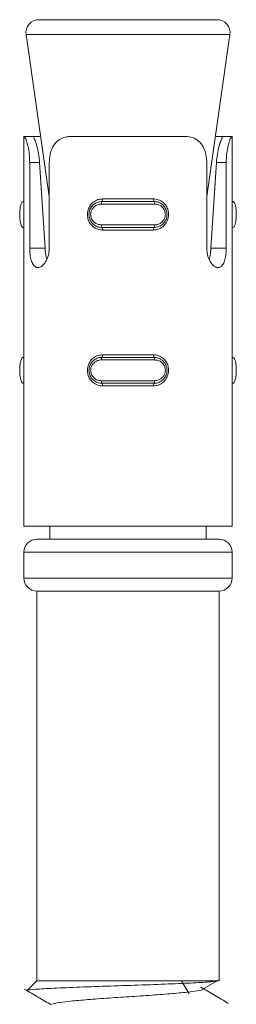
# Model space of a CAD drawing. Header units: millimetres. Extents: x 15 to 1486, y -3131 to -190.
# Tile 34 of 83: x 1041.13 to 1049.46, y -2078.9 to -2040.99. Entities that reach past the tile are written whole.
import ezdxf

# ---------------------------------------------------------------- set-up
doc = ezdxf.new("R2010")
doc.units = ezdxf.units.MM

msp = doc.modelspace()

# ---------------------------------------------------------------- linework, layer by layer
at = {"color": 7, "linetype": 'Continuous', "lineweight": 15}
for p, q in [((1041.869, -2040.986), (1048.716, -2040.986)), ((1041.374, -2041.557), (1042.265, -2047.792)), ((1048.321, -2047.792), (1049.211, -2041.557)), ((1041.293, -2045.486), (1041.293, -2060.486)), ((1041.293, -2045.486), (1041.303, -2045.486)), ((1041.303, -2045.486), (1041.651, -2045.486)), ((1041.651, -2045.486), (1041.936, -2045.486)), ((1043.053, -2045.486), (1047.533, -2045.486)), ((1048.65, -2045.486), (1048.935, -2045.486)), ((1049.283, -2045.486), (1048.935, -2045.486)), ((1049.283, -2045.486), (1049.293, -2045.486)), ((1049.293, -2060.486), (1049.293, -2045.486)), ((1041.515, -2049.78), (1041.515, -2046.486)), ((1041.515, -2046.486), (1041.894, -2046.486)), ((1041.894, -2046.486), (1042.103, -2049.78)), ((1042.265, -2046.486), (1042.265, -2049.78)), ((1048.321, -2049.78), (1048.321, -2046.486)), ((1048.483, -2049.78), (1048.692, -2046.486)), ((1049.071, -2046.486), (1048.692, -2046.486)), ((1049.071, -2046.486), (1049.071, -2049.78)), ((1041.293, -2047.986), (1041.268, -2047.986)), ((1046.319, -2048.086), (1044.267, -2048.086)), ((1044.293, -2047.986), (1046.293, -2047.986)), ((1044.317, -2047.886), (1046.269, -2047.886)), ((1049.293, -2047.986), (1049.317, -2047.986)), ((1041.293, -2048.986), (1041.268, -2048.986)), ((1044.267, -2048.886), (1046.319, -2048.886)), ((1046.293, -2048.986), (1044.293, -2048.986)), ((1049.293, -2048.986), (1049.317, -2048.986)), ((1046.269, -2049.086), (1044.317, -2049.086)), ((1041.515, -2049.78), (1042.103, -2049.78)), ((1049.071, -2049.78), (1048.483, -2049.78)), ((1044.317, -2053.886), (1046.269, -2053.886)), ((1041.293, -2053.986), (1041.268, -2053.986)), ((1046.319, -2054.086), (1044.267, -2054.086)), ((1044.293, -2053.986), (1046.293, -2053.986)), ((1049.293, -2053.986), (1049.317, -2053.986)), ((1041.293, -2054.986), (1041.268, -2054.986)), ((1044.267, -2054.886), (1046.319, -2054.886)), ((1046.293, -2054.986), (1044.293, -2054.986)), ((1046.269, -2055.086), (1044.317, -2055.086)), ((1049.293, -2054.986), (1049.317, -2054.986)), ((1041.293, -2060.486), (1049.293, -2060.486)), ((1042.293, -2060.486), (1042.293, -2060.986)), ((1048.293, -2060.986), (1048.293, -2060.486)), ((1041.793, -2060.986), (1048.793, -2060.986)), ((1041.293, -2061.486), (1041.293, -2062.486)), ((1049.293, -2062.486), (1049.293, -2061.486)), ((1041.793, -2062.986), (1041.793, -2077.986)), ((1041.793, -2062.986), (1048.793, -2062.986)), ((1048.793, -2077.986), (1048.793, -2062.986)), ((1041.793, -2077.986), (1041.416, -2078.363)), ((1048.766, -2077.986), (1041.793, -2077.986)), ((1047.644, -2078.486), (1047.35, -2077.986)), ((1048.213, -2078.281), (1048.717, -2077.988)), ((1048.766, -2077.986), (1048.721, -2077.962))]:
    msp.add_line(p, q, dxfattribs=at)
at = {"color": 8, "linetype": 'Continuous', "lineweight": 15}
for p, q in [((1045.293, -2041.557), (1041.374, -2041.557)), ((1049.211, -2041.557), (1045.293, -2041.557)), ((1049.293, -2061.486), (1041.293, -2061.486)), ((1041.293, -2062.486), (1049.293, -2062.486))]:
    msp.add_line(p, q, dxfattribs=at)
at = {"color": 7, "linetype": 'Continuous', "lineweight": 15}
for centre, radius, start, end in [((1041.869, -2041.486), 0.5, 90, 188.1301), ((1048.716, -2041.486), 0.5, 351.8699, 90), ((1044.384, -2048.063), 0.119, 139.9225, 191.3147), ((1044.196, -2047.909), 0.123, 321.571, 11.0151), ((1046.389, -2047.909), 0.123, 168.9849, 218.429), ((1046.202, -2048.063), 0.119, 348.6853, 40.0775), ((1044.384, -2048.909), 0.119, 168.6853, 220.0775), ((1044.196, -2049.062), 0.123, 348.9849, 38.429), ((1046.389, -2049.062), 0.123, 141.571, 191.0151), ((1046.202, -2048.909), 0.119, 319.9225, 11.3147), ((1044.196, -2053.909), 0.123, 321.571, 11.0151), ((1046.389, -2053.909), 0.123, 168.9849, 218.429), ((1044.384, -2054.063), 0.119, 139.9225, 191.3147), ((1046.202, -2054.063), 0.119, 348.6853, 40.0775), ((1044.384, -2054.909), 0.119, 168.6853, 220.0775), ((1044.196, -2055.062), 0.123, 348.9849, 38.429), ((1046.389, -2055.062), 0.123, 141.571, 191.0151), ((1046.202, -2054.909), 0.119, 319.9225, 11.3147), ((1041.793, -2061.486), 0.5, 90, 180), ((1048.793, -2061.486), 0.5, 0, 90), ((1041.793, -2062.486), 0.5, 180, 270), ((1048.793, -2062.486), 0.5, 270, 0)]:
    msp.add_arc(centre, radius, start, end, dxfattribs=at)
for points, knots in [([(1041.515, -2046.486), (1041.512, -2046.376), (1041.504, -2046.155), (1041.452, -2045.861), (1041.388, -2045.638), (1041.331, -2045.507), (1041.312, -2045.493), (1041.303, -2045.486)], [0, 0, 0, 0, 0.204182, 0.408373, 0.612326, 0.818129, 1, 1, 1, 1]), ([(1041.651, -2045.486), (1041.652, -2045.486), (1041.656, -2045.489), (1041.684, -2045.542), (1041.754, -2045.723), (1041.827, -2045.987), (1041.875, -2046.254), (1041.889, -2046.423), (1041.894, -2046.486)], [0, 0, 0, 0, 0.0436, 0.263293, 0.483762, 0.685844, 0.883204, 1, 1, 1, 1]), ([(1043.053, -2045.486), (1042.996, -2045.489), (1042.83, -2045.5), (1042.594, -2045.617), (1042.398, -2045.86), (1042.285, -2046.161), (1042.272, -2046.379), (1042.265, -2046.486)], [0, 0, 0, 0, 0.1288314, 0.376935, 0.5957067, 0.8020596, 1, 1, 1, 1]), ([(1048.321, -2046.486), (1048.317, -2046.407), (1048.308, -2046.217), (1048.224, -2045.938), (1048.066, -2045.692), (1047.843, -2045.532), (1047.652, -2045.488), (1047.546, -2045.486), (1047.533, -2045.486)], [0, 0, 0, 0, 0.147077, 0.351355, 0.555297, 0.760036, 0.971376, 1, 1, 1, 1]), ([(1048.692, -2046.486), (1048.702, -2046.377), (1048.722, -2046.159), (1048.789, -2045.868), (1048.859, -2045.647), (1048.917, -2045.509), (1048.929, -2045.494), (1048.935, -2045.486)], [0, 0, 0, 0, 0.201315, 0.402865, 0.601709, 0.799283, 1, 1, 1, 1]), ([(1049.283, -2045.486), (1049.271, -2045.496), (1049.247, -2045.518), (1049.177, -2045.696), (1049.113, -2045.96), (1049.076, -2046.238), (1049.072, -2046.417), (1049.071, -2046.486)], [0, 0, 0, 0, 0.227113, 0.454906, 0.667252, 0.872125, 1, 1, 1, 1]), ([(1041.268, -2047.986), (1041.268, -2047.986), (1041.25, -2047.986), (1041.215, -2048.007), (1041.173, -2048.095), (1041.144, -2048.231), (1041.13, -2048.395), (1041.13, -2048.561), (1041.142, -2048.715), (1041.165, -2048.846), (1041.201, -2048.944), (1041.239, -2048.981), (1041.262, -2048.986), (1041.268, -2048.986), (1041.268, -2048.986)], [0, 0, 0, 0, 0.000038, 0.112216, 0.224487, 0.337099, 0.445586, 0.547542, 0.646168, 0.746789, 0.852426, 0.963251, 0.999962, 1, 1, 1, 1]), ([(1044.317, -2049.086), (1044.287, -2049.084), (1044.188, -2049.08), (1044.032, -2049.022), (1043.88, -2048.9), (1043.777, -2048.74), (1043.726, -2048.555), (1043.735, -2048.354), (1043.811, -2048.16), (1043.95, -2048.004), (1044.127, -2047.904), (1044.256, -2047.892), (1044.317, -2047.886)], [0, 0, 0, 0, 0.0499665, 0.1607203, 0.2659698, 0.3652588, 0.4629719, 0.5656697, 0.6760217, 0.789422, 0.9004673, 1, 1, 1, 1]), ([(1044.293, -2048.986), (1044.293, -2048.986), (1044.235, -2048.986), (1044.118, -2048.965), (1043.964, -2048.876), (1043.851, -2048.741), (1043.792, -2048.577), (1043.79, -2048.41), (1043.839, -2048.256), (1043.934, -2048.125), (1044.07, -2048.028), (1044.198, -2047.99), (1044.274, -2047.986), (1044.293, -2047.986), (1044.293, -2047.986)], [0, 0, 0, 0, 0.000038, 0.112216, 0.224487, 0.337099, 0.445586, 0.547542, 0.646168, 0.746789, 0.852426, 0.963251, 0.999962, 1, 1, 1, 1]), ([(1044.267, -2048.086), (1044.252, -2048.086), (1044.189, -2048.089), (1044.085, -2048.12), (1043.974, -2048.197), (1043.895, -2048.302), (1043.855, -2048.425), (1043.856, -2048.559), (1043.905, -2048.691), (1043.998, -2048.798), (1044.124, -2048.872), (1044.219, -2048.881), (1044.267, -2048.886)], [0, 0, 0, 0, 0.037283, 0.149825, 0.256283, 0.356425, 0.453447, 0.553209, 0.659995, 0.772418, 0.885916, 1, 1, 1, 1]), ([(1046.269, -2047.886), (1046.299, -2047.887), (1046.398, -2047.892), (1046.554, -2047.949), (1046.706, -2048.072), (1046.809, -2048.232), (1046.86, -2048.417), (1046.851, -2048.617), (1046.774, -2048.812), (1046.635, -2048.968), (1046.459, -2049.068), (1046.33, -2049.08), (1046.269, -2049.086)], [0, 0, 0, 0, 0.049967, 0.16072, 0.26597, 0.365259, 0.462972, 0.56567, 0.676022, 0.789422, 0.900467, 1, 1, 1, 1]), ([(1046.293, -2047.986), (1046.293, -2047.986), (1046.351, -2047.986), (1046.468, -2048.007), (1046.621, -2048.095), (1046.735, -2048.231), (1046.794, -2048.395), (1046.796, -2048.561), (1046.747, -2048.715), (1046.652, -2048.846), (1046.516, -2048.944), (1046.388, -2048.981), (1046.312, -2048.986), (1046.293, -2048.986), (1046.293, -2048.986)], [0, 0, 0, 0, 0.000038, 0.112216, 0.224487, 0.337099, 0.445586, 0.547542, 0.646168, 0.746789, 0.852426, 0.963251, 0.999962, 1, 1, 1, 1]), ([(1046.319, -2048.886), (1046.334, -2048.885), (1046.397, -2048.883), (1046.501, -2048.852), (1046.612, -2048.775), (1046.69, -2048.67), (1046.731, -2048.547), (1046.73, -2048.413), (1046.681, -2048.281), (1046.587, -2048.173), (1046.462, -2048.1), (1046.366, -2048.091), (1046.319, -2048.086)], [0, 0, 0, 0, 0.037283, 0.149825, 0.256283, 0.356425, 0.453447, 0.553209, 0.659995, 0.772418, 0.885916, 1, 1, 1, 1]), ([(1049.317, -2048.986), (1049.317, -2048.986), (1049.336, -2048.986), (1049.371, -2048.965), (1049.413, -2048.876), (1049.441, -2048.741), (1049.455, -2048.577), (1049.456, -2048.41), (1049.444, -2048.256), (1049.421, -2048.125), (1049.385, -2048.028), (1049.347, -2047.99), (1049.323, -2047.986), (1049.317, -2047.986), (1049.317, -2047.986)], [0, 0, 0, 0, 0.000038, 0.112216, 0.224487, 0.337099, 0.445586, 0.547542, 0.646168, 0.746789, 0.852426, 0.963251, 0.999962, 1, 1, 1, 1]), ([(1042.265, -2049.78), (1042.263, -2049.833), (1042.257, -2049.969), (1042.201, -2050.176), (1042.097, -2050.368), (1041.967, -2050.497), (1041.833, -2050.544), (1041.714, -2050.506), (1041.619, -2050.389), (1041.554, -2050.203), (1041.52, -2049.989), (1041.517, -2049.842), (1041.515, -2049.78)], [0, 0, 0, 0, 0.067543, 0.17285, 0.279382, 0.387325, 0.494685, 0.600406, 0.705956, 0.813029, 0.921038, 1, 1, 1, 1]), ([(1042.103, -2049.78), (1042.11, -2049.863), (1042.123, -2050.017), (1042.158, -2050.147), (1042.174, -2050.206)], [0, 0, 0, 0, 0.542343, 1, 1, 1, 1]), ([(1049.071, -2049.78), (1049.069, -2049.833), (1049.067, -2049.969), (1049.038, -2050.176), (1048.977, -2050.368), (1048.884, -2050.497), (1048.766, -2050.544), (1048.634, -2050.506), (1048.504, -2050.389), (1048.396, -2050.203), (1048.331, -2049.989), (1048.324, -2049.842), (1048.321, -2049.78)], [0, 0, 0, 0, 0.0675435, 0.17285, 0.2793819, 0.3873254, 0.4946851, 0.6004065, 0.7059564, 0.8130289, 0.9210379, 1, 1, 1, 1]), ([(1048.409, -2050.207), (1048.419, -2050.178), (1048.451, -2050.084), (1048.472, -2049.929), (1048.481, -2049.813), (1048.483, -2049.78)], [0, 0, 0, 0, 0.2393067, 0.7852307, 1, 1, 1, 1]), ([(1044.317, -2055.086), (1044.287, -2055.084), (1044.188, -2055.08), (1044.032, -2055.022), (1043.88, -2054.9), (1043.777, -2054.74), (1043.726, -2054.555), (1043.735, -2054.354), (1043.811, -2054.16), (1043.95, -2054.004), (1044.127, -2053.904), (1044.256, -2053.892), (1044.317, -2053.886)], [0, 0, 0, 0, 0.049967, 0.16072, 0.26597, 0.365259, 0.462972, 0.56567, 0.676022, 0.789422, 0.900467, 1, 1, 1, 1]), ([(1046.269, -2053.886), (1046.299, -2053.887), (1046.398, -2053.892), (1046.554, -2053.949), (1046.706, -2054.072), (1046.809, -2054.232), (1046.86, -2054.417), (1046.851, -2054.617), (1046.774, -2054.812), (1046.635, -2054.968), (1046.459, -2055.068), (1046.33, -2055.08), (1046.269, -2055.086)], [0, 0, 0, 0, 0.049967, 0.16072, 0.26597, 0.365259, 0.462972, 0.56567, 0.676022, 0.789422, 0.900467, 1, 1, 1, 1]), ([(1041.268, -2053.986), (1041.268, -2053.986), (1041.25, -2053.986), (1041.215, -2054.007), (1041.173, -2054.095), (1041.144, -2054.231), (1041.13, -2054.395), (1041.13, -2054.561), (1041.142, -2054.715), (1041.165, -2054.846), (1041.201, -2054.944), (1041.239, -2054.981), (1041.262, -2054.986), (1041.268, -2054.986), (1041.268, -2054.986)], [0, 0, 0, 0, 0.000038, 0.112216, 0.224487, 0.337099, 0.445586, 0.547542, 0.646168, 0.746789, 0.852426, 0.963251, 0.999962, 1, 1, 1, 1]), ([(1044.293, -2054.986), (1044.293, -2054.986), (1044.235, -2054.986), (1044.118, -2054.965), (1043.964, -2054.876), (1043.851, -2054.741), (1043.792, -2054.577), (1043.79, -2054.41), (1043.839, -2054.256), (1043.934, -2054.125), (1044.07, -2054.028), (1044.198, -2053.99), (1044.274, -2053.986), (1044.293, -2053.986), (1044.293, -2053.986)], [0, 0, 0, 0, 0.000038, 0.112216, 0.224487, 0.337099, 0.445586, 0.547542, 0.646168, 0.746789, 0.852426, 0.963251, 0.999962, 1, 1, 1, 1]), ([(1044.267, -2054.086), (1044.252, -2054.086), (1044.189, -2054.089), (1044.085, -2054.12), (1043.974, -2054.197), (1043.895, -2054.302), (1043.855, -2054.425), (1043.856, -2054.559), (1043.905, -2054.691), (1043.998, -2054.798), (1044.124, -2054.872), (1044.219, -2054.881), (1044.267, -2054.886)], [0, 0, 0, 0, 0.037283, 0.149825, 0.256283, 0.356425, 0.453447, 0.553209, 0.659995, 0.772418, 0.885916, 1, 1, 1, 1]), ([(1046.293, -2053.986), (1046.293, -2053.986), (1046.351, -2053.986), (1046.468, -2054.007), (1046.621, -2054.095), (1046.735, -2054.231), (1046.794, -2054.395), (1046.796, -2054.561), (1046.747, -2054.715), (1046.652, -2054.846), (1046.516, -2054.944), (1046.388, -2054.981), (1046.312, -2054.986), (1046.293, -2054.986), (1046.293, -2054.986)], [0, 0, 0, 0, 0.000038, 0.112216, 0.224487, 0.337099, 0.445586, 0.547542, 0.646168, 0.746789, 0.852426, 0.963251, 0.999962, 1, 1, 1, 1]), ([(1046.319, -2054.886), (1046.334, -2054.885), (1046.397, -2054.883), (1046.501, -2054.852), (1046.612, -2054.775), (1046.69, -2054.67), (1046.731, -2054.547), (1046.73, -2054.413), (1046.681, -2054.281), (1046.587, -2054.173), (1046.462, -2054.1), (1046.366, -2054.091), (1046.319, -2054.086)], [0, 0, 0, 0, 0.037283, 0.149825, 0.256283, 0.356425, 0.453447, 0.553209, 0.659995, 0.772418, 0.885916, 1, 1, 1, 1]), ([(1049.317, -2054.986), (1049.317, -2054.986), (1049.336, -2054.986), (1049.371, -2054.965), (1049.413, -2054.876), (1049.441, -2054.741), (1049.455, -2054.577), (1049.456, -2054.41), (1049.444, -2054.256), (1049.421, -2054.125), (1049.385, -2054.028), (1049.347, -2053.99), (1049.323, -2053.986), (1049.317, -2053.986), (1049.317, -2053.986)], [0, 0, 0, 0, 0.000038, 0.112216, 0.224487, 0.337099, 0.445586, 0.547542, 0.646168, 0.746789, 0.852426, 0.963251, 0.999962, 1, 1, 1, 1]), ([(1048.766, -2077.986), (1048.692, -2078), (1048.545, -2078.03), (1047.844, -2078.071), (1046.874, -2078.113), (1045.699, -2078.156), (1044.45, -2078.196), (1043.27, -2078.241), (1042.278, -2078.28), (1041.645, -2078.324), (1041.361, -2078.352), (1041.417, -2078.367), (1041.42, -2078.367)], [0, 0, 0, 0, 0.106983, 0.213965, 0.320957, 0.430934, 0.540871, 0.652812, 0.765774, 0.879607, 0.995573, 1, 1, 1, 1]), ([(1041.307, -2078.315), (1041.487, -2078.419), (1041.834, -2078.62), (1042.181, -2078.821), (1042.348, -2078.918)], [0, 0, 0, 0, 0.518228, 1, 1, 1, 1]), ([(1042.397, -2078.896), (1042.397, -2078.894), (1042.392, -2078.873), (1042.633, -2078.828), (1043.118, -2078.768), (1043.829, -2078.71), (1044.664, -2078.646), (1045.561, -2078.589), (1046.432, -2078.528), (1047.198, -2078.466), (1047.798, -2078.409), (1048.14, -2078.345), (1048.27, -2078.305), (1048.208, -2078.283), (1048.203, -2078.281)], [0, 0, 0, 0, 0.008383, 0.107486, 0.205743, 0.303272, 0.402585, 0.499715, 0.598477, 0.697227, 0.794365, 0.89368, 0.991196, 1, 1, 1, 1]), ([(1049.143, -2078.859), (1048.968, -2078.755), (1048.619, -2078.548), (1048.271, -2078.34), (1048.097, -2078.236)], [0, 0, 0, 0, 0.500065, 1, 1, 1, 1])]:
    msp.add_open_spline(points, degree=3, knots=knots, dxfattribs=at)

doc.saveas('drawing.dxf')
